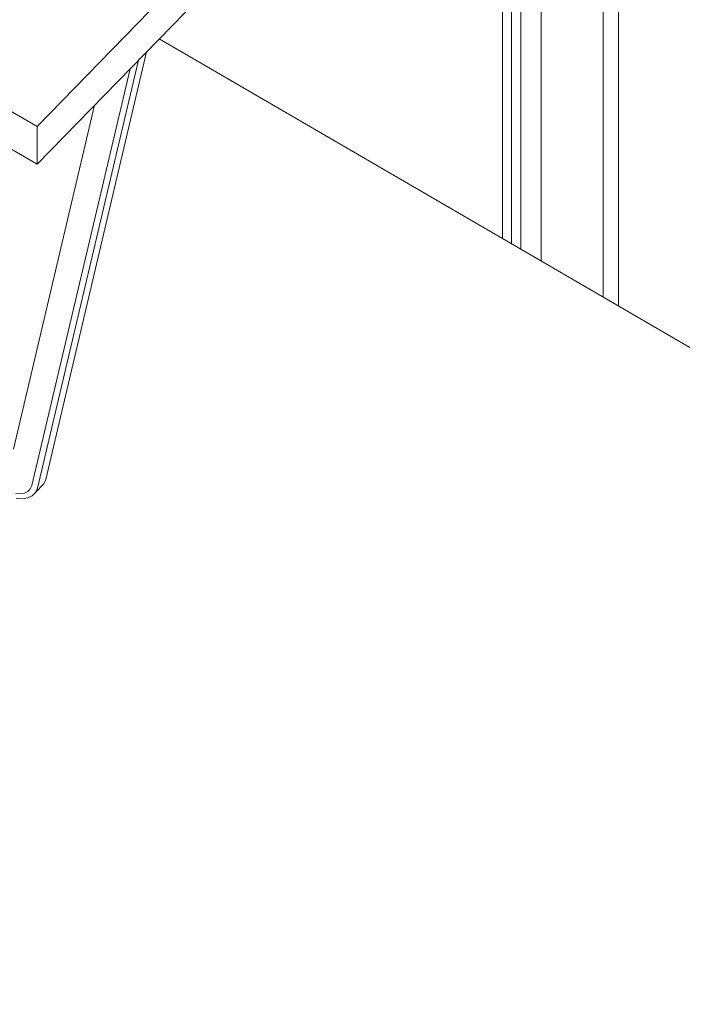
# Model space of a CAD drawing. Header units: millimetres. Extents: x -21126 to 28102, y -1237 to 9397.
# Tile 200 of 226: x 18308 to 18581, y 3319 to 3724. Entities that reach past the tile are written whole.
import ezdxf

# ---------------------------------------------------------------- set-up
doc = ezdxf.new("R2010")
doc.units = ezdxf.units.MM
doc.header["$MEASUREMENT"] = 0
for name, color, linetype in [('12_FAÇ_Façana', 7, 'Continuous'), ('Nuevo_08_E_Envans secs', 7, 'Continuous'), ('Nuevo_09_EI_Mobiliari general', 7, 'Continuous')]:
    doc.layers.add(name, color=color, linetype=linetype)
for name, color, linetype, lineweight in [('12_FAÇ_Façana_Pluma_Nº__47', 7, 'Continuous', 20), ('Nuevo_08_E_Envans secs_Pluma_Nº__47', 7, 'Continuous', 20), ('Nuevo_09_EI_Mobiliari general_Pluma_Nº__1', 7, 'Continuous', 5)]:
    doc.layers.add(name, color=color, linetype=linetype, lineweight=lineweight)

# ---------------------------------------------------------------- blocks, each defined once
blk = doc.blocks.new('Elem Sección_133_2', base_point=(6815.65, 8903.01))
at = {"layer": '12_FAÇ_Façana_Pluma_Nº__47', "color": 7, "linetype": 'Continuous', "lineweight": 20}
blk.add_line((18554.81, 4176.79), (18554.81, 3606.28), dxfattribs=at)
blk = doc.blocks.new('Elem Sección_172_2', base_point=(6815.65, 8903.01))
at = {"layer": 'Nuevo_08_E_Envans secs_Pluma_Nº__47', "color": 7, "linetype": 'Continuous', "lineweight": 20}
for p, q in [((18548.44, 3609.99), (18548.44, 4170.22)), ((18522.92, 4143.94), (18522.92, 3624.85)), ((18514.63, 3629.68), (18514.63, 4135.4)), ((18510.8, 3631.9), (18510.8, 4131.46)), ((18506.98, 3861.79), (18506.98, 3634.13))]:
    blk.add_line(p, q, dxfattribs=at)
blk = doc.blocks.new('Elem Sección_180_2', base_point=(6815.65, 8903.01))
at = {"layer": 'Nuevo_09_EI_Mobiliari general_Pluma_Nº__1', "color": 7, "linetype": 'Continuous', "lineweight": 5}
for p, q in [((18506.98, 3634.13), (18365.77, 3716.36)), ((19373.88, 3129.36), (18506.98, 3634.13))]:
    blk.add_line(p, q, dxfattribs=at)
blk = doc.blocks.new('Elem Sección_195_2', base_point=(6815.65, 8903.01))
at = {"layer": 'Nuevo_09_EI_Mobiliari general_Pluma_Nº__1', "color": 7, "linetype": 'Continuous', "lineweight": 5}
for p, q in [((18360.63, 3711.07), (18319.1, 3535.01)), ((18315.72, 3531.44), (18357.28, 3707.62)), ((18313.35, 3532.44), (18353.84, 3704.07)), ((18305.8, 3547.37), (18339.22, 3689.02)), ((18319.1, 3535.01), (18318.32, 3533.22)), ((18311.74, 3530.04), (18312.77, 3531.09)), ((18312.77, 3531.09), (18313.35, 3532.44)), ((18318.32, 3533.22), (18314.94, 3529.65)), ((18314.94, 3529.65), (18315.72, 3531.44)), ((18306.81, 3529.25), (18308.65, 3529.09)), ((18307, 3527.19), (18309.46, 3526.98)), ((18308.65, 3529.09), (18310.33, 3529.36)), ((18309.46, 3526.98), (18311.7, 3527.34)), ((18310.33, 3529.36), (18311.74, 3530.04)), ((18311.7, 3527.34), (18313.57, 3528.25)), ((18313.57, 3528.25), (18314.94, 3529.65))]:
    blk.add_line(p, q, dxfattribs=at)
blk = doc.blocks.new('Elem Sección_196_2', base_point=(6815.65, 8903.01))
at = {"layer": 'Nuevo_09_EI_Mobiliari general_Pluma_Nº__1', "color": 7, "linetype": 'Continuous', "lineweight": 5}
for p, q in [((16911.06, 4498.07), (18315.62, 3680.23)), ((16911.06, 4482.55), (18315.62, 3664.71)), ((18315.62, 3680.23), (18506.98, 3877.31)), ((18315.62, 3664.71), (18506.98, 3861.79)), ((18315.62, 3664.71), (18315.62, 3680.23))]:
    blk.add_line(p, q, dxfattribs=at)

msp = doc.modelspace()

# ---------------------------------------------------------------- block references
at = {"layer": '12_FAÇ_Façana', "lineweight": 0}
msp.add_blockref('Elem Sección_133_2', (6815.65, 8903.01), dxfattribs=at)

# ---------------------------------------------------------------- next in the draw order: block references
at = {"layer": 'Nuevo_08_E_Envans secs', "lineweight": 0}
msp.add_blockref('Elem Sección_172_2', (6815.65, 8903.01), dxfattribs=at)

# ---------------------------------------------------------------- next in the draw order: block references
at = {"layer": 'Nuevo_09_EI_Mobiliari general', "lineweight": 0}
for name in ['Elem Sección_196_2', 'Elem Sección_195_2', 'Elem Sección_180_2']:
    msp.add_blockref(name, (6815.65, 8903.01), dxfattribs=at)

doc.saveas('drawing.dxf')
